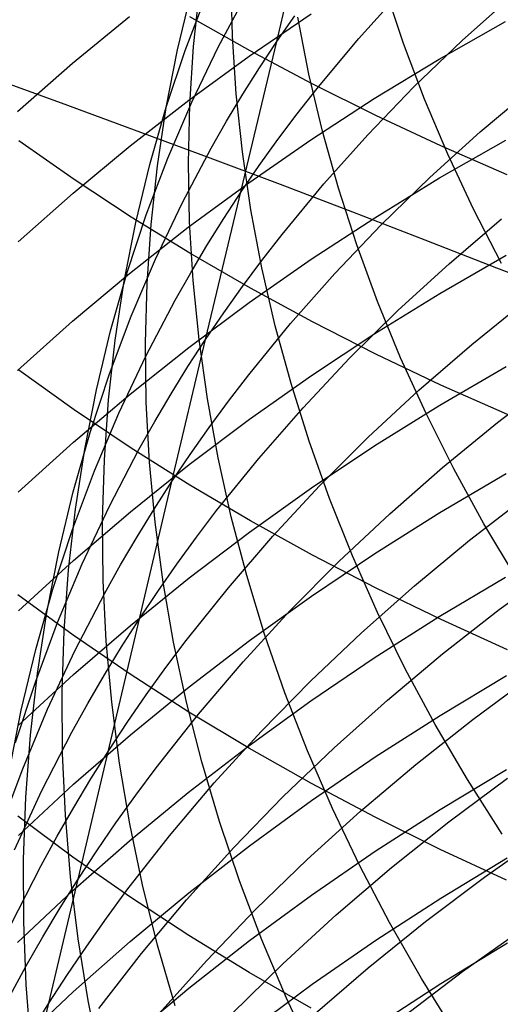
# Model space of a CAD drawing. Extents: x -383 to 1849, y -1185 to -529.
# Tile 238 of 256: x 197.38 to 200.38, y -1087.24 to -1081.1. Entities that reach past the tile are written whole.
import ezdxf

# ---------------------------------------------------------------- set-up
doc = ezdxf.new("R2010")
doc.units = 0
doc.layers.add('PREDEFINITO', color=7, linetype='CONTINUOUS')

msp = doc.modelspace()

# ---------------------------------------------------------------- linework, layer by layer
at = {"layer": 'PREDEFINITO'}
for p, q in [((198.9892, -1081.2333, 526.9402), (199.2117, -1080.2785, 525.5967)), ((198.7127, -1081.1992, 515.4203), (198.7043, -1080.84, 515.756)), ((198.3698, -1081.285, 520.1126), (198.4555, -1080.929, 520.4384)), ((198.4164, -1081.2893, 522.4191), (198.5496, -1080.941, 522.7346)), ((198.4692, -1081.2641, 517.7723), (198.5077, -1080.9042, 518.1052)), ((198.6236, -1081.2681, 524.6978), (198.8042, -1080.9314, 525.0002)), ((199.4993, -1081.2157, 529.1224), (199.7724, -1080.9135, 529.3907)), ((199.7811, -1081.2453, 510.4123), (199.6652, -1080.8978, 510.7388)), ((200.1472, -1081.2259, 531.2388), (200.4616, -1080.9451, 531.4876)), ((197.7134, -1081.3684, 617.5283), (198.069, -1081.0767, 617.3588)), ((198.8233, -1081.2916, 651.0817), (198.4459, -1081.0778, 650.8513)), ((198.8173, -1081.3237, 615.7432), (199.204, -1081.0592, 615.5964)), ((198.9892, -1081.2333, 526.9402), (199.1013, -1081.0717, 527.0839)), ((199.1901, -1081.4368, 512.7403), (199.1202, -1081.0807, 513.0728)), ((200.0026, -1081.3431, 614.035), (200.4167, -1081.1083, 613.9106)), ((198.7361, -1081.5596, 515.0866), (198.7127, -1081.1992, 515.4203)), ((198.5444, -1083.0925, 529.6617), (198.9892, -1081.2333, 526.9402)), ((198.8809, -1081.3968, 526.7957), (198.9892, -1081.2333, 526.9402)), ((199.2404, -1081.5262, 528.8502), (199.4993, -1081.2157, 529.1224)), ((199.9118, -1081.5914, 510.0905), (199.7811, -1081.2453, 510.4123)), ((199.8456, -1081.5158, 530.9856), (200.1472, -1081.2259, 531.2388)), ((198.2986, -1081.6425, 522.1023), (198.4164, -1081.2893, 522.4191)), ((198.2992, -1081.6447, 519.7865), (198.3698, -1081.285, 520.1126)), ((198.4405, -1081.5984, 615.8957), (198.8173, -1081.3237, 615.7432)), ((198.446, -1081.6265, 517.4403), (198.4692, -1081.2641, 517.7723)), ((198.4585, -1081.6111, 524.3932), (198.6236, -1081.2681, 524.6978)), ((199.2106, -1081.4973, 651.3033), (198.8233, -1081.2916, 651.0817)), ((197.3693, -1081.6695, 617.7034), (197.7134, -1081.3684, 617.5283)), ((199.5971, -1081.5891, 614.1652), (200.0026, -1081.3431, 614.035)), ((198.7765, -1081.5621, 526.6505), (198.8809, -1081.3968, 526.7957)), ((199.2749, -1081.7927, 512.4112), (199.1901, -1081.4368, 512.7403)), ((197.1851, -1081.4492, 439.17), (197.6426, -1081.6154, 439.1024)), ((199.6075, -1081.6948, 651.5161), (199.2106, -1081.4973, 651.3033)), ((198.676, -1081.7293, 526.5045), (198.7765, -1081.5621, 526.6505)), ((198.7745, -1081.921, 514.7553), (198.7361, -1081.5596, 515.0866)), ((199.1164, -1081.6845, 528.7127), (199.2404, -1081.5262, 528.8502)), ((199.5571, -1081.8144, 530.7282), (199.8456, -1081.5158, 530.9856)), ((200.2598, -1081.7963, 532.828), (200.5876, -1081.52, 533.0654)), ((197.6426, -1081.6154, 439.1024), (198.0992, -1081.7832, 439.0255)), ((198.0741, -1081.8833, 616.0539), (198.4405, -1081.5984, 615.8957)), ((198.3087, -1081.96, 524.0866), (198.4585, -1081.6111, 524.3932)), ((198.4378, -1081.991, 517.1094), (198.446, -1081.6265, 517.4403)), ((199.2006, -1081.8459, 614.3013), (199.5971, -1081.5891, 614.1652)), ((200.0572, -1081.9357, 509.7739), (199.9118, -1081.5914, 510.0905)), ((198.1961, -1082.0002, 521.7846), (198.2986, -1081.6425, 522.1023)), ((198.2439, -1082.0077, 519.4605), (198.2992, -1081.6447, 519.7865)), ((198.996, -1081.8448, 528.5743), (199.1164, -1081.6845, 528.7127)), ((198.5793, -1081.8982, 526.3578), (198.676, -1081.7293, 526.5045)), ((200.0134, -1081.8839, 651.7199), (199.6075, -1081.6948, 651.5161)), ((198.0992, -1081.7832, 439.0255), (198.5548, -1081.9525, 438.9393)), ((199.3745, -1082.1479, 512.0861), (199.2749, -1081.7927, 512.4112)), ((199.2823, -1082.1216, 530.467), (199.5571, -1081.8144, 530.7282)), ((199.9442, -1082.0819, 532.5861), (200.2598, -1081.7963, 532.828)), ((197.724, -1082.0935, 649.069), (197.3795, -1081.8517, 648.8187)), ((198.8136, -1082.1135, 614.443), (199.2006, -1081.8459, 614.3013)), ((198.8794, -1082.0071, 528.4351), (198.996, -1081.8448, 528.5743)), ((200.0059, -1082.084, 612.7271), (200.4197, -1081.8472, 612.6075)), ((197.7187, -1082.178, 616.2175), (198.0741, -1081.8833, 616.0539)), ((198.3975, -1082.241, 526.0625), (198.5793, -1081.8982, 526.3578)), ((198.828, -1082.2828, 514.4266), (198.7745, -1081.921, 514.7553)), ((200.4278, -1082.0643, 651.9143), (200.0134, -1081.8839, 651.7199)), ((200.2172, -1082.2779, 509.4628), (200.0572, -1081.9357, 509.7739)), ((198.109, -1082.3621, 521.4663), (198.1961, -1082.0002, 521.7846)), ((198.1743, -1082.3142, 523.7784), (198.3087, -1081.96, 524.0866)), ((198.4448, -1082.3571, 516.7801), (198.4378, -1081.991, 517.1094)), ((198.5548, -1081.9525, 438.9393), (199.0091, -1082.1234, 438.8436)), ((198.2038, -1082.3736, 519.135), (198.2439, -1082.0077, 519.4605)), ((198.7666, -1082.1714, 528.2951), (198.8794, -1082.0071, 528.4351)), ((198.0799, -1082.3276, 649.3115), (197.724, -1082.0935, 649.069)), ((198.4366, -1082.3914, 614.5903), (198.8136, -1082.1135, 614.443)), ((199.0091, -1082.1234, 438.8436), (199.4618, -1082.2956, 438.7386)), ((199.0216, -1082.4372, 530.202), (199.2823, -1082.1216, 530.467)), ((199.6005, -1082.3322, 612.8523), (200.0059, -1082.084, 612.7271)), ((199.6414, -1082.3765, 532.3399), (199.9442, -1082.0819, 532.5861)), ((197.3747, -1082.4823, 616.3865), (197.7187, -1082.178, 616.2175)), ((198.6577, -1082.3376, 528.1543), (198.7666, -1082.1714, 528.2951)), ((199.4889, -1082.5021, 511.7653), (199.3745, -1082.1479, 512.0861)), ((198.231, -1082.5903, 525.7649), (198.3975, -1082.241, 526.0625)), ((198.8963, -1082.6447, 514.101), (198.828, -1082.2828, 514.4266)), ((199.4618, -1082.2956, 438.7386), (199.9126, -1082.4691, 438.6242)), ((200.3919, -1082.6176, 509.1576), (200.2172, -1082.2779, 509.4628)), ((198.0371, -1082.7276, 521.1478), (198.109, -1082.3621, 521.4663)), ((198.0552, -1082.6735, 523.469), (198.1743, -1082.3142, 523.7784)), ((198.4468, -1082.5538, 649.5458), (198.0799, -1082.3276, 649.3115)), ((198.4668, -1082.7245, 516.4528), (198.4448, -1082.3571, 516.7801)), ((198.5526, -1082.5057, 528.0127), (198.6577, -1082.3376, 528.1543)), ((199.2043, -1082.5913, 612.9831), (199.6005, -1082.3322, 612.8523)), ((200.0643, -1082.6196, 534.1876), (200.393, -1082.3388, 534.4181)), ((198.0701, -1082.6795, 614.7429), (198.4366, -1082.3914, 614.5903)), ((198.1788, -1082.7419, 518.8102), (198.2038, -1082.3736, 519.135)), ((199.3516, -1082.68, 532.0896), (199.6414, -1082.3765, 532.3399)), ((198.8967, -1082.598, 530.0681), (199.0216, -1082.4372, 530.202)), ((199.9126, -1082.4691, 438.6242), (200.3614, -1082.6438, 438.5005)), ((198.8241, -1082.7721, 649.7719), (198.4468, -1082.5538, 649.5458)), ((198.4514, -1082.6756, 527.8704), (198.5526, -1082.5057, 528.0127)), ((199.6182, -1082.8547, 511.4492), (199.4889, -1082.5021, 511.7653)), ((198.0799, -1082.9454, 525.4655), (198.231, -1082.5903, 525.7649)), ((198.7755, -1082.7609, 529.9335), (198.8967, -1082.598, 530.0681)), ((198.8175, -1082.8613, 613.1194), (199.2043, -1082.5913, 612.9831)), ((200.0063, -1082.805, 611.4091), (200.4202, -1082.5659, 611.2943)), ((197.9515, -1083.0373, 523.1586), (198.0552, -1082.6735, 523.469)), ((198.354, -1082.8473, 527.7274), (198.4514, -1082.6756, 527.8704)), ((198.9796, -1083.0062, 513.7789), (198.8963, -1082.6447, 514.101)), ((199.7477, -1082.9098, 533.9527), (200.0643, -1082.6196, 534.1876)), ((200.3614, -1082.6438, 438.5005), (200.8078, -1082.8196, 438.3675)), ((197.7145, -1082.9776, 614.9008), (198.0701, -1082.6795, 614.7429)), ((197.9804, -1083.0965, 520.8294), (198.0371, -1082.7276, 521.1478)), ((198.5038, -1083.0927, 516.1277), (198.4668, -1082.7245, 516.4528)), ((199.0755, -1082.9922, 531.8356), (199.3516, -1082.68, 532.0896)), ((198.1689, -1083.1123, 518.4866), (198.1788, -1082.7419, 518.8102)), ((198.658, -1082.9257, 529.798), (198.7755, -1082.7609, 529.9335)), ((199.2114, -1082.9821, 649.9894), (198.8241, -1082.7721, 649.7719)), ((198.1708, -1083.1958, 527.4396), (198.354, -1082.8473, 527.7274)), ((199.601, -1083.0555, 611.5294), (200.0063, -1082.805, 611.4091)), ((199.7622, -1083.2055, 511.1381), (199.6182, -1082.8547, 511.4492)), ((200.2058, -1083.1225, 535.7915), (200.5466, -1082.8472, 536.0104)), ((198.4407, -1083.1419, 613.2609), (198.8175, -1082.8613, 613.1194)), ((199.4438, -1083.2092, 533.7136), (199.7477, -1082.9098, 533.9527)), ((197.3703, -1083.2853, 615.0638), (197.7145, -1082.9776, 614.9008)), ((197.9442, -1083.3061, 525.1644), (198.0799, -1082.9454, 525.4655)), ((198.5444, -1083.0925, 529.6617), (198.658, -1082.9257, 529.798)), ((199.6082, -1083.1837, 650.1982), (199.2114, -1082.9821, 649.9894)), ((197.863, -1083.4052, 522.8477), (197.9515, -1083.0373, 523.1586)), ((198.8135, -1083.3128, 531.5779), (199.0755, -1082.9922, 531.8356)), ((199.0778, -1083.367, 513.4606), (198.9796, -1083.0062, 513.7789)), ((197.9389, -1083.4682, 520.5114), (197.9804, -1083.0965, 520.8294)), ((198.3336, -1083.9784, 531.0526), (198.5444, -1083.0925, 529.6617)), ((198.4346, -1083.2613, 529.5246), (198.5444, -1083.0925, 529.6617)), ((198.5558, -1083.4613, 515.8053), (198.5038, -1083.0927, 516.1277)), ((199.2048, -1083.3172, 611.6551), (199.601, -1083.0555, 611.5294)), ((198.0744, -1083.4327, 613.4077), (198.4407, -1083.1419, 613.2609)), ((198.1741, -1083.4844, 518.1646), (198.1689, -1083.1123, 518.4866)), ((199.8767, -1083.4076, 535.5681), (200.2058, -1083.1225, 535.7915)), ((198.003, -1083.5507, 527.1496), (198.1708, -1083.1958, 527.4396)), ((199.1531, -1083.5175, 533.4706), (199.4438, -1083.2092, 533.7136)), ((200.0141, -1083.3767, 650.3981), (199.6082, -1083.1837, 650.1982)), ((199.9209, -1083.554, 510.8324), (199.7622, -1083.2055, 511.1381)), ((197.724, -1083.5304, 647.7425), (197.3794, -1083.2838, 647.497)), ((198.3287, -1083.4319, 529.3869), (198.4346, -1083.2613, 529.5246)), ((200.0073, -1083.5016, 610.0784), (200.4212, -1083.2602, 609.9683)), ((197.8238, -1083.6718, 524.862), (197.9442, -1083.3061, 525.1644)), ((198.6879, -1083.4762, 531.4478), (198.8135, -1083.3128, 531.5779)), ((198.818, -1083.5898, 611.786), (199.2048, -1083.3172, 611.6551)), ((200.3664, -1083.6103, 537.3871), (200.7194, -1083.3408, 537.5946)), ((197.7897, -1083.7768, 522.5365), (197.863, -1083.4052, 522.8477)), ((199.1909, -1083.7267, 513.1465), (199.0778, -1083.367, 513.4606)), ((199.5597, -1083.7022, 535.3405), (199.8767, -1083.4076, 535.5681)), ((200.4285, -1083.561, 650.5889), (200.0141, -1083.3767, 650.3981)), ((197.719, -1083.7336, 613.5596), (198.0744, -1083.4327, 613.4077)), ((197.9127, -1083.8423, 520.1942), (197.9389, -1083.4682, 520.5114)), ((198.2266, -1083.6044, 529.2484), (198.3287, -1083.4319, 529.3869)), ((198.6228, -1083.8299, 515.4859), (198.5558, -1083.4613, 515.8053)), ((198.08, -1083.7692, 647.9803), (197.724, -1083.5304, 647.7425)), ((198.1944, -1083.8576, 517.8444), (198.1741, -1083.4844, 518.1646)), ((198.566, -1083.6416, 531.3168), (198.6879, -1083.4762, 531.4478)), ((198.876, -1083.8345, 533.2239), (199.1531, -1083.5175, 533.4706)), ((199.602, -1083.7544, 610.1937), (200.0073, -1083.5016, 610.0784)), ((197.8506, -1083.9115, 526.8576), (198.003, -1083.5507, 527.1496)), ((198.4413, -1083.873, 611.922), (198.818, -1083.5898, 611.786)), ((200.0943, -1083.8999, 510.5326), (199.9209, -1083.554, 510.8324)), ((198.1284, -1083.7786, 529.1093), (198.2266, -1083.6044, 529.2484)), ((198.4479, -1083.809, 531.1851), (198.566, -1083.6416, 531.3168)), ((200.0245, -1083.8897, 537.1752), (200.3664, -1083.6103, 537.3871)), ((197.7187, -1084.0421, 524.5588), (197.8238, -1083.6718, 524.862)), ((199.2555, -1084.006, 535.1088), (199.5597, -1083.7022, 535.3405)), ((197.375, -1084.0444, 613.7164), (197.719, -1083.7336, 613.5596)), ((197.7317, -1084.1517, 522.2255), (197.7897, -1083.7768, 522.5365)), ((197.9436, -1084.1321, 528.8293), (198.1284, -1083.7786, 529.1093)), ((198.4469, -1084.0001, 648.2101), (198.08, -1083.7692, 647.9803)), ((199.3187, -1084.0848, 512.837), (199.1909, -1083.7267, 513.1465)), ((199.2057, -1084.0185, 610.3141), (199.602, -1083.7544, 610.1937)), ((197.9015, -1084.2184, 519.8782), (197.9127, -1083.8423, 520.1942)), ((198.3336, -1083.9784, 531.0526), (198.4479, -1083.809, 531.1851)), ((198.6129, -1084.16, 532.9737), (198.876, -1083.8345, 533.2239)), ((198.7047, -1084.1981, 515.1699), (198.6228, -1083.8299, 515.4859)), ((198.075, -1084.1667, 612.063), (198.4413, -1083.873, 611.922)), ((198.2296, -1084.2316, 517.5264), (198.1944, -1083.8576, 517.8444)), ((199.6944, -1084.179, 536.9589), (200.0245, -1083.8897, 537.1752)), ((200.2823, -1084.2427, 510.239), (200.0943, -1083.8999, 510.5326)), ((197.7135, -1084.2779, 526.5642), (197.8506, -1083.9115, 526.8576)), ((200.0068, -1084.1714, 608.7331), (200.4207, -1083.9279, 608.6278)), ((198.1309, -1084.8356, 532.4634), (198.3336, -1083.9784, 531.0526)), ((198.2231, -1084.1497, 530.9193), (198.3336, -1083.9784, 531.0526)), ((198.8242, -1084.2227, 648.4318), (198.4469, -1084.0001, 648.2101)), ((198.819, -1084.2936, 610.4396), (199.2057, -1084.0185, 610.3141)), ((198.9643, -1084.3189, 534.8732), (199.2555, -1084.006, 535.1088)), ((197.6288, -1084.4166, 524.2549), (197.7187, -1084.0421, 524.5588)), ((199.4614, -1084.441, 512.5324), (199.3187, -1084.0848, 512.837)), ((200.1915, -1084.3445, 538.7785), (200.5454, -1084.0711, 538.9791)), ((197.7742, -1084.492, 528.5472), (197.9436, -1084.1321, 528.8293)), ((198.1165, -1084.323, 530.7854), (198.2231, -1084.1497, 530.9193)), ((197.6889, -1084.5295, 521.9148), (197.7317, -1084.1517, 522.2255)), ((197.7196, -1084.4705, 612.2089), (198.075, -1084.1667, 612.063)), ((198.4868, -1084.3259, 532.8473), (198.6129, -1084.16, 532.9737)), ((198.8014, -1084.5655, 514.8576), (198.7047, -1084.1981, 515.1699)), ((199.3764, -1084.4778, 536.7385), (199.6944, -1084.179, 536.9589)), ((199.6015, -1084.4265, 608.8434), (200.0068, -1084.1714, 608.7331)), ((197.9055, -1084.5962, 519.5636), (197.9015, -1084.2184, 519.8782)), ((198.2799, -1084.606, 517.211), (198.2296, -1084.2316, 517.5264)), ((199.2116, -1084.437, 648.6451), (198.8242, -1084.2227, 648.4318)), ((200.485, -1084.5821, 509.9519), (200.2823, -1084.2427, 510.239)), ((197.5917, -1084.6493, 526.2695), (197.7135, -1084.2779, 526.5642)), ((198.0138, -1084.498, 530.6507), (198.1165, -1084.323, 530.7854)), ((198.3644, -1084.4938, 532.7201), (198.4868, -1084.3259, 532.8473)), ((198.4422, -1084.5794, 610.5699), (198.819, -1084.2936, 610.4396)), ((198.6866, -1084.6407, 534.634), (198.9643, -1084.3189, 534.8732)), ((199.8487, -1084.6281, 538.5736), (200.1915, -1084.3445, 538.7785)), ((197.5542, -1084.7948, 523.9508), (197.6288, -1084.4166, 524.2549)), ((199.2053, -1084.693, 608.9586), (199.6015, -1084.4265, 608.8434)), ((199.6085, -1084.6427, 648.8499), (199.2116, -1084.437, 648.6451)), ((199.6188, -1084.7949, 512.2331), (199.4614, -1084.441, 512.5324)), ((197.3756, -1084.7842, 612.3596), (197.7196, -1084.4705, 612.2089)), ((197.6202, -1084.8579, 528.2633), (197.7742, -1084.492, 528.5472)), ((197.9149, -1084.6749, 530.5155), (198.0138, -1084.498, 530.6507)), ((198.2457, -1084.6637, 532.5922), (198.3644, -1084.4938, 532.7201)), ((199.071, -1084.7859, 536.5142), (199.3764, -1084.4778, 536.7385)), ((200.3784, -1084.7772, 540.3772), (200.744, -1084.5103, 540.5665)), ((197.6612, -1084.9096, 521.6049), (197.6889, -1084.5295, 521.9148)), ((198.0758, -1084.8758, 610.7051), (198.4422, -1084.5794, 610.5699)), ((198.9131, -1084.9317, 514.5495), (198.8014, -1084.5655, 514.8576)), ((200.0028, -1084.8208, 607.3786), (200.4169, -1084.5749, 607.2779)), ((197.9245, -1084.975, 519.2509), (197.9055, -1084.5962, 519.5636)), ((198.3452, -1084.9804, 516.8986), (198.2799, -1084.606, 517.211)), ((198.423, -1084.9711, 534.3914), (198.6866, -1084.6407, 534.634)), ((199.5176, -1084.9215, 538.3645), (199.8487, -1084.6281, 538.5736)), ((200.0144, -1084.8397, 649.046), (199.6085, -1084.6427, 648.8499)), ((197.7176, -1084.9371, 646.382), (197.3729, -1084.6855, 646.1411)), ((197.4852, -1085.0254, 525.9738), (197.5917, -1084.6493, 526.2695)), ((197.7287, -1085.0337, 530.2432), (197.9149, -1084.6749, 530.5155)), ((198.1309, -1084.8356, 532.4634), (198.2457, -1084.6637, 532.5922)), ((198.8185, -1084.9705, 609.0786), (199.2053, -1084.693, 608.9586)), ((197.4948, -1085.1763, 523.6467), (197.5542, -1084.7948, 523.9508)), ((198.7786, -1085.1032, 536.2862), (199.071, -1084.7859, 536.5142)), ((199.5972, -1085.0784, 607.484), (200.0028, -1084.8208, 607.3786)), ((199.7909, -1085.146, 511.9395), (199.6188, -1084.7949, 512.2331)), ((200.0235, -1085.0544, 540.1836), (200.3784, -1084.7772, 540.3772)), ((197.4816, -1085.2293, 527.9778), (197.6202, -1084.8579, 528.2633)), ((197.7204, -1085.1824, 610.8449), (198.0758, -1084.8758, 610.7051)), ((197.7491, -1086.4589, 535.3406), (198.1309, -1084.8356, 532.4634)), ((198.0199, -1085.0095, 532.334), (198.1309, -1084.8356, 532.4634)), ((200.4288, -1085.0277, 649.2332), (200.0144, -1084.8397, 649.046)), ((197.6487, -1085.2918, 521.2962), (197.6612, -1084.9096, 521.6049)), ((198.0737, -1085.1809, 646.6152), (197.7176, -1084.9371, 646.382)), ((199.0395, -1085.2962, 514.2458), (198.9131, -1084.9317, 514.5495)), ((199.1987, -1085.2246, 538.1513), (199.5176, -1084.9215, 538.3645)), ((197.9127, -1085.1853, 532.2039), (198.0199, -1085.0095, 532.334)), ((197.9586, -1085.3547, 518.9404), (197.9245, -1084.975, 519.2509)), ((198.2966, -1085.1394, 534.2688), (198.423, -1084.9711, 534.3914)), ((198.4253, -1085.3543, 516.5895), (198.3452, -1084.9804, 516.8986)), ((198.4417, -1085.2589, 609.2033), (198.8185, -1084.9705, 609.0786)), ((197.394, -1085.4056, 525.6776), (197.4852, -1085.0254, 525.9738)), ((197.5579, -1085.3989, 529.9689), (197.7287, -1085.0337, 530.2432)), ((199.6797, -1085.3418, 539.9858), (200.0235, -1085.0544, 540.1836)), ((198.4998, -1085.4293, 536.0546), (198.7786, -1085.1032, 536.2862)), ((199.2007, -1085.3475, 607.5941), (199.5972, -1085.0784, 607.484)), ((197.3763, -1085.499, 610.9893), (197.7204, -1085.1824, 610.8449)), ((197.4505, -1085.5606, 523.343), (197.4948, -1085.1763, 523.6467)), ((197.8094, -1085.363, 532.0731), (197.9127, -1085.1853, 532.2039)), ((198.4408, -1085.4165, 646.8407), (198.0737, -1085.1809, 646.6152)), ((198.1739, -1085.3098, 534.1454), (198.2966, -1085.1394, 534.2688)), ((199.9778, -1085.494, 511.6519), (199.7909, -1085.146, 511.9395)), ((200.0091, -1085.4372, 606.0074), (200.4238, -1085.1892, 605.9117)), ((200.213, -1085.4622, 541.7865), (200.5797, -1085.1914, 541.969)), ((197.3583, -1085.6057, 527.6912), (197.4816, -1085.2293, 527.9778)), ((198.8923, -1085.5371, 537.9344), (199.1987, -1085.2246, 538.1513)), ((197.6512, -1085.6755, 520.9889), (197.6487, -1085.2918, 521.2962)), ((198.0549, -1085.4823, 534.0213), (198.1739, -1085.3098, 534.1454)), ((198.0753, -1085.5579, 609.3326), (198.4417, -1085.2589, 609.2033)), ((199.1807, -1085.6586, 513.947), (199.0395, -1085.2962, 514.2458)), ((197.71, -1085.5424, 531.9417), (197.8094, -1085.363, 532.0731)), ((198.0077, -1085.7346, 518.6324), (197.9586, -1085.3547, 518.9404)), ((198.5204, -1085.7273, 516.284), (198.4253, -1085.3543, 516.5895)), ((198.8136, -1085.6277, 607.7087), (199.2007, -1085.3475, 607.5941)), ((199.3477, -1085.6392, 539.784), (199.6797, -1085.3418, 539.9858)), ((197.318, -1085.7896, 525.3812), (197.394, -1085.4056, 525.6776)), ((197.4025, -1085.7702, 529.6928), (197.5579, -1085.3989, 529.9689)), ((198.235, -1085.7641, 535.8197), (198.4998, -1085.4293, 536.0546)), ((198.8183, -1085.6438, 647.0582), (198.4408, -1085.4165, 646.8407)), ((199.603, -1085.6969, 606.1077), (200.0091, -1085.4372, 606.0074)), ((197.9398, -1085.6568, 533.8965), (198.0549, -1085.4823, 534.0213)), ((199.8571, -1085.7434, 541.5998), (200.213, -1085.4622, 541.7865)), ((200.1792, -1085.8384, 511.3708), (199.9778, -1085.494, 511.6519)), ((197.4215, -1085.9474, 523.0401), (197.4505, -1085.5606, 523.343)), ((197.5227, -1085.9064, 531.6773), (197.71, -1085.5424, 531.9417)), ((197.7199, -1085.8672, 609.4663), (198.0753, -1085.5579, 609.3326)), ((198.599, -1085.8588, 537.7138), (198.8923, -1085.5371, 537.9344)), ((197.6689, -1086.0603, 520.6834), (197.6512, -1085.6755, 520.9889)), ((197.8284, -1085.8333, 533.7709), (197.9398, -1085.6568, 533.8965)), ((198.4366, -1085.9188, 607.8278), (198.8136, -1085.6277, 607.7087)), ((199.2059, -1085.8626, 647.2676), (198.8183, -1085.6438, 647.0582)), ((199.0277, -1085.9463, 539.5782), (199.3477, -1085.6392, 539.784)), ((199.3367, -1086.0186, 513.6534), (199.1807, -1085.6586, 513.947)), ((198.0719, -1086.1145, 518.3273), (198.0077, -1085.7346, 518.6324)), ((198.6304, -1086.099, 515.9825), (198.5204, -1085.7273, 516.284)), ((199.2059, -1085.9681, 606.2125), (199.603, -1085.6969, 606.1077)), ((199.5123, -1086.0349, 541.409), (199.8571, -1085.7434, 541.5998)), ((197.2624, -1086.1469, 529.4153), (197.4025, -1085.7702, 529.6928)), ((198.108, -1085.9347, 535.701), (198.235, -1085.7641, 535.8197)), ((200.0092, -1086.0238, 604.6232), (200.4239, -1085.7741, 604.5324)), ((197.3759, -1086.1866, 609.6044), (197.7199, -1085.8672, 609.4663)), ((197.7209, -1086.0117, 533.6446), (197.8284, -1085.8333, 533.7709)), ((198.3192, -1086.1895, 537.4898), (198.599, -1085.8588, 537.7138)), ((199.6029, -1086.0727, 647.4686), (199.2059, -1085.8626, 647.2676)), ((200.0628, -1086.1025, 543.2176), (200.43, -1085.8285, 543.3929)), ((200.3953, -1086.1789, 511.0964), (200.1792, -1085.8384, 511.3708)), ((197.3508, -1086.277, 531.4108), (197.5227, -1085.9064, 531.6773)), ((198.07, -1086.2206, 607.9513), (198.4366, -1085.9188, 607.8278)), ((197.4075, -1086.3362, 522.7383), (197.4215, -1085.9474, 523.0401)), ((197.9846, -1086.1074, 535.5816), (198.108, -1085.9347, 535.701)), ((198.7203, -1086.2628, 539.3689), (199.0277, -1085.9463, 539.5782)), ((198.8183, -1086.2506, 606.3216), (199.2059, -1085.9681, 606.2125)), ((197.6173, -1086.192, 533.5178), (197.7209, -1086.0117, 533.6446)), ((199.1791, -1086.3363, 541.2144), (199.5123, -1086.0349, 541.409)), ((199.5074, -1086.3757, 513.3654), (199.3367, -1086.0186, 513.6534)), ((199.603, -1086.2854, 604.7184), (200.0092, -1086.0238, 604.6232)), ((197.7163, -1086.3223, 645.0012), (197.3716, -1086.0658, 644.7653)), ((197.7016, -1086.4459, 520.38), (197.6689, -1086.0603, 520.6834)), ((197.865, -1086.2821, 535.4614), (197.9846, -1086.1074, 535.5816)), ((198.1509, -1086.4938, 518.0254), (198.0719, -1086.1145, 518.3273)), ((198.7552, -1086.4691, 515.6855), (198.6304, -1086.099, 515.9825)), ((200.009, -1086.2738, 647.6611), (199.6029, -1086.0727, 647.4686)), ((199.7062, -1086.387, 543.0382), (200.0628, -1086.1025, 543.2176)), ((197.5174, -1086.3741, 533.3903), (197.6173, -1086.192, 533.5178)), ((197.7143, -1086.5327, 608.0791), (198.07, -1086.2206, 607.9513)), ((198.0534, -1086.529, 537.2626), (198.3192, -1086.1895, 537.4898)), ((200.2852, -1086.447, 544.8258), (200.6636, -1086.1806, 544.9899)), ((197.7491, -1086.4589, 535.3406), (197.865, -1086.2821, 535.4614)), ((198.4259, -1086.5886, 539.156), (198.7203, -1086.2628, 539.3689)), ((198.4407, -1086.544, 606.4349), (198.8183, -1086.2506, 606.3216)), ((199.2059, -1086.5586, 604.8177), (199.603, -1086.2854, 604.7184)), ((200.4237, -1086.4658, 647.8449), (200.009, -1086.2738, 647.6611)), ((197.4087, -1086.7265, 522.4379), (197.4075, -1086.3362, 522.7383)), ((198.0724, -1086.5707, 645.2297), (197.7163, -1086.3223, 645.0012)), ((198.858, -1086.6475, 541.0161), (199.1791, -1086.3363, 541.2144)), ((200.0135, -1086.5774, 603.2256), (200.4279, -1086.3264, 603.1399)), ((197.3294, -1086.7436, 533.1336), (197.5174, -1086.3741, 533.3903)), ((199.3608, -1086.6819, 542.8549), (199.7062, -1086.387, 543.0382)), ((199.6928, -1086.7295, 513.0833), (199.5074, -1086.3757, 513.3654)), ((197.5656, -1087.2333, 536.7991), (197.7491, -1086.4589, 535.3406)), ((197.6371, -1086.6377, 535.219), (197.7491, -1086.4589, 535.3406)), ((197.7493, -1086.8317, 520.079), (197.7016, -1086.4459, 520.38)), ((198.8948, -1086.837, 515.3931), (198.7552, -1086.4691, 515.6855)), ((199.9171, -1086.7243, 544.6575), (200.2852, -1086.447, 544.8258)), ((197.3701, -1086.8551, 608.2109), (197.7143, -1086.5327, 608.0791)), ((197.9259, -1086.702, 537.1478), (198.0534, -1086.529, 537.2626)), ((198.0736, -1086.8482, 606.5524), (198.4407, -1086.544, 606.4349)), ((198.2449, -1086.8722, 517.7271), (198.1509, -1086.4938, 518.0254)), ((198.4394, -1086.8108, 645.4506), (198.0724, -1086.5707, 645.2297)), ((198.1451, -1086.9235, 538.9398), (198.4259, -1086.5886, 539.156)), ((198.8184, -1086.8431, 604.9212), (199.2059, -1086.5586, 604.8177)), ((199.6076, -1086.8404, 603.3154), (200.0135, -1086.5774, 603.2256)), ((197.5289, -1086.8184, 535.0967), (197.6371, -1086.6377, 535.219)), ((198.5495, -1086.9682, 540.8142), (198.858, -1086.6475, 541.0161)), ((197.425, -1087.1179, 522.1392), (197.4087, -1086.7265, 522.4379)), ((197.8021, -1086.877, 537.0323), (197.9259, -1086.702, 537.1478)), ((199.027, -1086.987, 542.6678), (199.3608, -1086.6819, 542.8549)), ((199.5596, -1087.0122, 544.4854), (199.9171, -1086.7243, 544.6575)), ((199.8928, -1087.0796, 512.8075), (199.6928, -1086.7295, 513.0833)), ((200.1493, -1087.0355, 546.2706), (200.5288, -1086.766, 546.4278)), ((197.4246, -1087.001, 534.9739), (197.5289, -1086.8184, 535.0967)), ((197.7174, -1087.1629, 606.6739), (198.0736, -1086.8482, 606.5524)), ((197.812, -1087.2173, 519.7809), (197.7493, -1086.8317, 520.079)), ((198.817, -1087.0424, 645.6637), (198.4394, -1086.8108, 645.4506)), ((198.4408, -1087.1388, 605.0288), (198.8184, -1086.8431, 604.9212)), ((199.0492, -1087.2023, 515.1058), (198.8948, -1086.837, 515.3931)), ((199.2107, -1087.1152, 603.4092), (199.6076, -1086.8404, 603.3154)), ((197.682, -1087.0541, 536.916), (197.8021, -1086.877, 537.0323)), ((198.3538, -1087.2492, 517.4327), (198.2449, -1086.8722, 517.7271)), ((200.0141, -1087.1104, 601.82), (200.4285, -1086.8577, 601.7392)), ((197.8782, -1087.2671, 538.7205), (198.1451, -1086.9235, 538.9398)), ((198.2541, -1087.2983, 540.609), (198.5495, -1086.9682, 540.8142)), ((197.3241, -1087.1854, 534.8504), (197.4246, -1087.001, 534.9739)), ((198.7053, -1087.3019, 542.4771), (199.027, -1086.987, 542.6678)), ((199.2133, -1087.3105, 544.3095), (199.5596, -1087.0122, 544.4854)), ((199.78, -1087.3161, 546.1095), (200.1493, -1087.0355, 546.2706)), ((197.5656, -1087.2333, 536.7991), (197.682, -1087.0541, 536.916)), ((199.2045, -1087.2653, 645.8687), (198.817, -1087.0424, 645.6637)), ((200.1074, -1087.4256, 512.5384), (199.8928, -1087.0796, 512.8075)), ((197.4563, -1087.5099, 521.8426), (197.425, -1087.1179, 522.1392)), ((198.0737, -1087.4453, 605.1402), (198.4408, -1087.1388, 605.0288)), ((198.8234, -1087.4014, 603.507), (199.2107, -1087.1152, 603.4092)), ((199.6082, -1087.3751, 601.9046), (200.0141, -1087.1104, 601.82)), ((197.3727, -1087.4878, 606.7994), (197.7174, -1087.1629, 606.6739)), ((197.8897, -1087.6024, 519.486), (197.812, -1087.2173, 519.7809)), ((199.2183, -1087.5647, 514.8239), (199.0492, -1087.2023, 515.1058)), ((197.3881, -1087.9798, 538.2732), (197.5656, -1087.2333, 536.7991)), ((197.4531, -1087.4145, 536.6815), (197.5656, -1087.2333, 536.7991))]:
    msp.add_line(p, q, dxfattribs=at)

doc.saveas('drawing.dxf')
